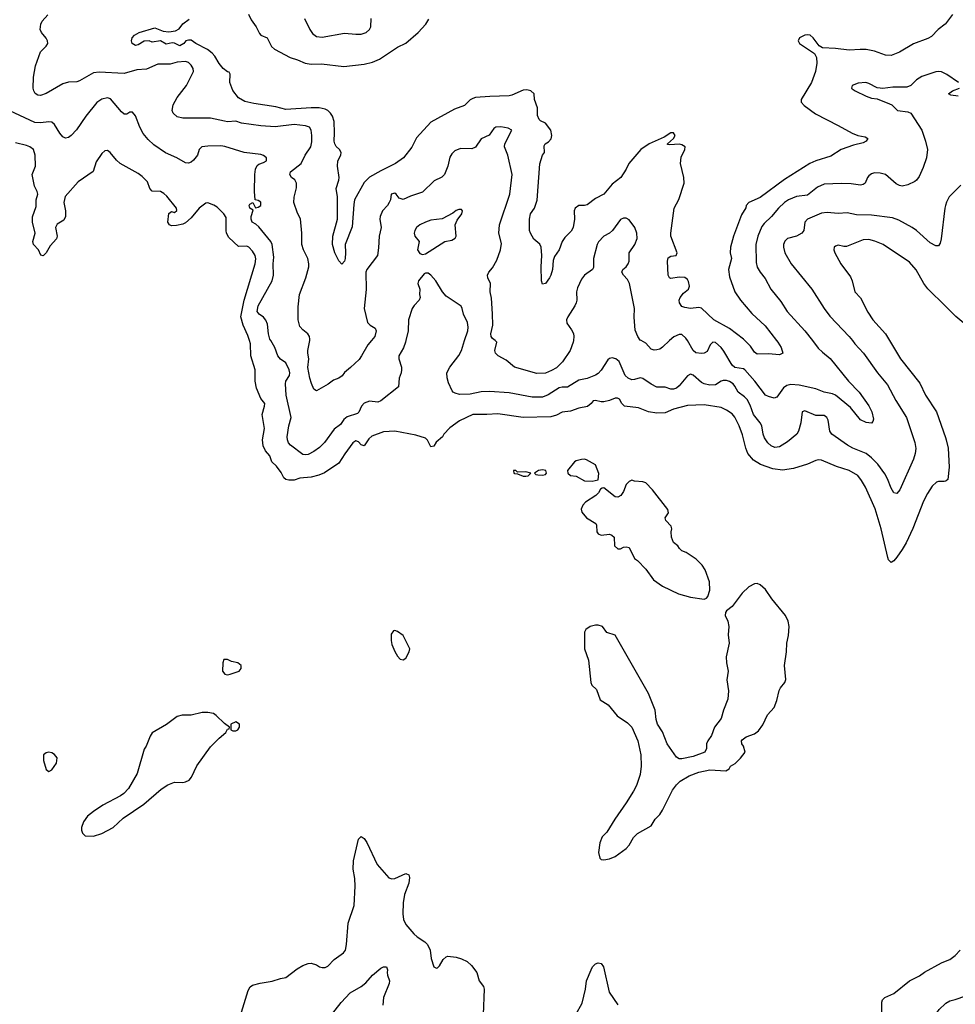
# Model space of a CAD drawing. Header units: inches. Extents: x 1771504 to 1971212, y 471788 to 643615.
# Tile 101 of 256: x 1873361 to 1880070, y 525242 to 532301. Entities that reach past the tile are written whole.
import ezdxf

# ---------------------------------------------------------------- set-up
doc = ezdxf.new("R2010")
doc.units = ezdxf.units.IN
doc.header["$MEASUREMENT"] = 0
for name, color, linetype in [('B8572', 7, 'Continuous'), ('B8573', 7, 'Continuous'), ('B8582', 7, 'Continuous'), ('B8583', 7, 'Continuous')]:
    doc.layers.add(name, color=color, linetype=linetype)

msp = doc.modelspace()

# ---------------------------------------------------------------- linework, layer by layer
at = {"layer": 'B8572', "color": 5}
for points, elevation in [([(1880000, 528993.1), (1879990.3, 528989.7), (1879950, 528991.1), (1879934.8, 528985.2), (1879904.5, 528955.5), (1879870, 528904.2), (1879841.1, 528850), (1879766.5, 528653.5), (1879716.5, 528550), (1879690, 528503), (1879650, 528447.6), (1879630, 528422), (1879610, 528409.3), (1879590, 528429), (1879585, 528445), (1879539.2, 528650), (1879494.7, 528794.7), (1879424.8, 528950), (1879397.9, 528997.9), (1879370, 529032.9), (1879310, 529067.9), (1879218.6, 529098.6), (1879110, 529142.7), (1879090, 529144.7), (1879070, 529140.4), (1879010, 529114.5), (1878910, 529083.7), (1878830, 529072.2), (1878761.1, 529081.1), (1878673.2, 529113.2), (1878622.6, 529142.6), (1878583.2, 529190), (1878568.2, 529230), (1878544.5, 529324.5), (1878520.8, 529390), (1878490, 529451.3), (1878470, 529474.7), (1878430, 529501.6), (1878390, 529519.7), (1878270, 529539.3), (1878150, 529535.6), (1878050, 529507.9), (1877990, 529481.7), (1877930, 529480.2), (1877870, 529488.9), (1877798.5, 529518.5), (1877697.2, 529530), (1877677.4, 529550), (1877661, 529581), (1877648.3, 529588.3), (1877630, 529586.6), (1877590, 529569.8), (1877550, 529561.2), (1877530, 529560.9), (1877490, 529571.1), (1877472.5, 529567.5), (1877459.3, 529550), (1877431.7, 529528.3), (1877370, 529516.3), (1877310, 529494.6), (1877250, 529487), (1877210, 529465.2), (1877170, 529452.8), (1876970, 529449.9), (1876790, 529475.9), (1876709.8, 529469.8), (1876610, 529469.7), (1876515.6, 529424.4), (1876445.8, 529374.2), (1876403.1, 529330), (1876393.4, 529310), (1876348.3, 529271.7), (1876330, 529243.7), (1876310, 529238), (1876286, 529286), (1876270, 529301.1), (1876202.2, 529322.2), (1876050.9, 529350.9), (1875970, 529345.8), (1875884.9, 529315.1), (1875864.2, 529295.8), (1875830, 529246.9), (1875810, 529253), (1875790, 529275.1), (1875770, 529281.6), (1875763, 529277), (1875750, 529267), (1875692, 529188), (1875650, 529121.1), (1875547.1, 529052.9), (1875505.4, 529034.6), (1875450, 529022), (1875370, 529014.7), (1875330, 529000.6), (1875290, 529000.5), (1875270, 529004.5), (1875255.3, 529015.3), (1875234.8, 529054.8), (1875201.1, 529101.1), (1875169.8, 529130), (1875154.1, 529174.1), (1875122.2, 529210), (1875105.6, 529245.6), (1875102.3, 529290), (1875115, 529370), (1875099.5, 529470), (1875117, 529530), (1875117.7, 529550), (1875090, 529584.5), (1875058.6, 529658.6), (1875049.6, 529710), (1875048.7, 529790), (1875017.5, 529890), (1875016.7, 529976.7), (1875008.8, 530000)], 480), ([(1876128.9, 530000), (1876126.5, 529990), (1876112.7, 529947.3), (1876080.3, 529890), (1876079, 529870), (1876098, 529810), (1876099.5, 529790), (1876097.1, 529770), (1876082, 529730), (1876077, 529670), (1875950, 529567.9), (1875930, 529559.8), (1875870, 529567.1), (1875830, 529550.7), (1875812.1, 529530), (1875792.3, 529487.7), (1875782.2, 529477.8), (1875710, 529454.5), (1875684.7, 529435.3), (1875660.3, 529399.7), (1875615, 529365), (1875547.1, 529270), (1875510, 529234.2), (1875470, 529205.1), (1875430, 529184.7), (1875410, 529180.5), (1875390, 529184.2), (1875302.6, 529250), (1875287.5, 529267.5), (1875280.2, 529290), (1875279.1, 529310), (1875289.9, 529390), (1875306.2, 529450), (1875272.2, 529610), (1875267.3, 529690), (1875270, 529710.3), (1875295.3, 529750), (1875296.8, 529770), (1875292.2, 529790), (1875270, 529840.5), (1875230, 529867.6), (1875210.8, 529890.8), (1875189.2, 529950), (1875160.4, 530000)], 460), ([(1875882.3, 530000), (1875858, 529970), (1875812.8, 529890), (1875794.4, 529865.6), (1875733.7, 529806.3), (1875690, 529771.6), (1875673.4, 529746.6), (1875648.9, 529731.1), (1875610, 529717.6), (1875572.9, 529687.1), (1875490, 529639.5), (1875470, 529653.2), (1875452.9, 529692.9), (1875441.1, 529730), (1875427, 529807), (1875435, 529870), (1875426, 529910), (1875426.4, 529930), (1875440.1, 530000)], 440), ([(1879332.1, 530000), (1879350, 529977), (1879411.6, 529910), (1879512.8, 529770), (1879583.6, 529683.6), (1879644.4, 529570), (1879719, 529450), (1879780.9, 529270), (1879787.5, 529227.5), (1879782, 529190), (1879769.1, 529150), (1879673.1, 528930), (1879650, 528904.5), (1879629.8, 528909.8), (1879610, 528942.7), (1879584.2, 529010), (1879564.9, 529044.9), (1879513.4, 529113.4), (1879470, 529158.7), (1879430, 529190.8), (1879334, 529230), (1879297.6, 529250), (1879185.4, 529330), (1879169.8, 529350), (1879157.4, 529430), (1879148.1, 529448.1), (1879130, 529463.1), (1879070, 529463.5), (1878990, 529496.3), (1878971, 529490), (1878962.4, 529410), (1878946, 529350), (1878933.7, 529330), (1878866, 529274), (1878810, 529238.2), (1878774.8, 529234.8), (1878750, 529244.7), (1878726.3, 529266.3), (1878702.7, 529302.7), (1878691.7, 529330), (1878682.3, 529390), (1878670.8, 529410.8), (1878623.7, 529470), (1878597.8, 529537.8), (1878577.1, 529577.1), (1878557.6, 529597.6), (1878512.7, 529630), (1878490, 529674), (1878476.8, 529690), (1878450, 529707), (1878430, 529713.3), (1878405.3, 529714.7), (1878390, 529709.8), (1878350, 529684.1), (1878310, 529680.3), (1878270, 529689.8), (1878250, 529700.3), (1878190, 529753.6), (1878170, 529759.7), (1878150, 529748), (1878090, 529677.2), (1878070, 529660.4), (1878050, 529651.1), (1878030, 529651.5), (1877990, 529666.3), (1877930, 529667), (1877890, 529687.7), (1877830, 529728.7), (1877810, 529732.4), (1877770, 529721.2), (1877750, 529720.2), (1877723.8, 529730), (1877703.2, 529750), (1877660.4, 529850), (1877636.2, 529870), (1877610, 529876.4), (1877590, 529873), (1877577.5, 529862.5), (1877530, 529787.8), (1877510, 529764.7), (1877490, 529752.8), (1877429.6, 529729.6), (1877370, 529716), (1877290, 529666.5), (1877250, 529666.4), (1877230, 529661.2), (1877150, 529612), (1877110, 529595.2), (1877034.5, 529594.5), (1876870, 529625.6), (1876730, 529635.9), (1876670, 529632.9), (1876590, 529617), (1876514.3, 529614.3), (1876482.9, 529622.9), (1876469.5, 529630), (1876461, 529641), (1876436.4, 529696.4), (1876426.5, 529733.5), (1876424.7, 529770), (1876446, 529810), (1876510, 529892.7), (1876528.5, 529930), (1876551.1, 530000)], 460), ([(1877331.3, 530000), (1877330.2, 529989.8), (1877309.1, 529930), (1877253.1, 529846.9), (1877210, 529805.5), (1877175.1, 529784.9), (1877130, 529767.6), (1877070, 529765.3), (1876908.7, 529810), (1876850, 529859.3), (1876792, 529890), (1876773.6, 529910), (1876768.3, 529930), (1876783, 529990), (1876769.8, 530000)], 440), ([(1878021.6, 530000), (1877970, 529953), (1877950, 529939.7), (1877930, 529934.3), (1877910, 529932.8), (1877890, 529939.7), (1877850, 529981.3), (1877816.5, 530000)], 440), ([(1879045.1, 530000), (1879086.7, 529946.7), (1879116.5, 529916.5), (1879172.1, 529872.1), (1879304.6, 529710), (1879380.8, 529630), (1879450, 529532), (1879470.2, 529490), (1879483.4, 529436.6), (1879479, 529421), (1879470, 529409.4), (1879430, 529413.3), (1879390, 529431.5), (1879319.5, 529519.5), (1879210, 529609.8), (1879190, 529619.5), (1879130, 529631.6), (1879070, 529655.3), (1878950, 529680.5), (1878890, 529684.7), (1878862.4, 529677.6), (1878839, 529661), (1878790, 529593.6), (1878770, 529588.2), (1878730, 529598.5), (1878710, 529609.8), (1878632.4, 529710), (1878560.7, 529790), (1878550, 529797.9), (1878490, 529806.5), (1878470, 529824.3), (1878410, 529924.7), (1878390, 529951.2), (1878350, 529986), (1878330, 529989.7), (1878310.9, 529969.1), (1878290, 529921.6), (1878270, 529909.7), (1878250, 529907.2), (1878210, 529912.8), (1878190, 529929.7), (1878148.3, 530000)], 440), ([(1878788.7, 530000), (1878796.5, 529990), (1878822, 529950), (1878834, 529910), (1878810, 529897.6), (1878730, 529905.4), (1878650, 529902.2), (1878630, 529918), (1878601, 529961), (1878561.3, 530000)], 420), ([(1879599.2, 530000), (1879677.8, 529870), (1879815.8, 529695.8), (1879856.1, 529610), (1879934.9, 529490), (1880000, 529304.9)], 480), ([(1874950, 525184.9), (1875000.1, 525339.9), (1875013.4, 525366.6), (1875030, 525379.1), (1875086, 525394), (1875170, 525407.8), (1875230, 525427.6), (1875270, 525434.9), (1875350, 525497), (1875390, 525519.3), (1875430, 525534.8), (1875450, 525536), (1875490, 525524), (1875510, 525510.8), (1875530, 525505.5), (1875550, 525506), (1875570, 525516.4), (1875616.4, 525563.6), (1875683.5, 525610), (1875695.9, 525630), (1875703.1, 525670), (1875715.9, 525824.1), (1875758.5, 525950), (1875767.1, 526090), (1875763.6, 526143.6), (1875752.1, 526210), (1875754, 526270), (1875790, 526424.7), (1875810, 526446), (1875830, 526431), (1875850, 526402.8), (1875923.7, 526243.7), (1876008.5, 526148.5), (1876030, 526141.7), (1876050, 526144.2), (1876130, 526180.7), (1876150.4, 526170.4), (1876155.5, 526150), (1876152.2, 526110), (1876120.9, 526030), (1876111, 525970), (1876108.3, 525890), (1876113.6, 525850), (1876130, 525814.9), (1876186.9, 525746.9), (1876210, 525724.6), (1876266, 525690), (1876284.9, 525670), (1876303.7, 525630), (1876310.5, 525570), (1876330, 525511.3), (1876350, 525501), (1876356, 525504), (1876370, 525518), (1876397.5, 525562.5), (1876418, 525582), (1876430, 525586), (1876490, 525578.8), (1876530, 525567.3), (1876568.5, 525548.5), (1876599.9, 525519.9), (1876638, 525470), (1876655.5, 525410), (1876685.5, 525370), (1876692.4, 525350), (1876683.1, 525170)], 480), ([(1875570, 525133.4), (1875666.3, 525253.7), (1875730, 525323.1), (1875809.3, 525370), (1875843.6, 525396.4), (1875890, 525450.5), (1875950, 525501), (1875970, 525511), (1875990, 525510.8), (1875998, 525490), (1875994.9, 525470), (1875998.4, 525450), (1876011.5, 525410), (1876010.3, 525390), (1875970.1, 525289.9), (1875963.6, 525236.4)], 460), ([(1877348.9, 525170), (1877394.4, 525250), (1877418.7, 525350), (1877424.7, 525410), (1877457.7, 525490), (1877469, 525511), (1877490, 525532.9), (1877510, 525539.6), (1877530, 525534.3), (1877547.9, 525510), (1877587.4, 525330), (1877650, 525238)], 480), ([(1879544.8, 525090), (1879542.2, 525257.8), (1879546.9, 525273.1), (1879564.5, 525290), (1879630, 525320.3), (1879740.9, 525410), (1879813.1, 525446.9), (1879850, 525472), (1879970, 525538.9), (1880000, 525550.9)], 480), ([(1880000, 524316.4), (1879992.6, 524370), (1879996.9, 524410), (1879993.5, 524433.5), (1879976.2, 524476.2), (1879964.4, 524550), (1879921.1, 524630), (1879898.3, 524730), (1879873.3, 524790), (1879863.1, 524830), (1879855.8, 524910), (1879882, 525050), (1879903.3, 525116.7), (1879938.4, 525181.6), (1879955.3, 525204.7), (1880000, 525248.1)], 460)]:
    msp.add_lwpolyline(points, dxfattribs=dict(at, elevation=elevation))
at = {"layer": 'B8572', "color": 5, "elevation": 520}
for points in [[(1877410, 529149.7), (1877390, 529148.4), (1877350, 529137.7), (1877338.4, 529130), (1877289.1, 529070), (1877290.7, 529050), (1877310, 529033.4), (1877350, 529028), (1877410, 528994), (1877466.3, 528993.7), (1877510, 529002), (1877513.4, 529046.6), (1877490, 529109.5), (1877425.2, 529145.2)], [(1876918, 529070), (1876902, 529070), (1876904.7, 529050), (1876910, 529047.3), (1876930, 529046), (1876970, 529027.7), (1876990, 529027.3), (1877006, 529030), (1877026, 529050), (1876990, 529059), (1876930, 529058)], [(1877110, 529074), (1877082, 529070), (1877052, 529050), (1877061, 529041), (1877076.9, 529036.9), (1877110, 529036), (1877130, 529041), (1877137.2, 529050), (1877132.7, 529070)], [(1877750, 528999.3), (1877730, 528989.4), (1877710, 528969.2), (1877690, 528919), (1877670.7, 528890), (1877650, 528879), (1877630, 528881.2), (1877550, 528944), (1877538, 528942), (1877525.4, 528934.6), (1877512, 528910), (1877492, 528890), (1877418, 528842), (1877398.5, 528821.5), (1877387.1, 528792.9), (1877391, 528770), (1877424.7, 528730), (1877491, 528690), (1877495.9, 528675.9), (1877498.4, 528630), (1877510, 528615.5), (1877530, 528605.7), (1877590, 528613), (1877606, 528606), (1877622.8, 528590), (1877626, 528530), (1877650, 528507.7), (1877670, 528507.7), (1877690, 528518.8), (1877710, 528522.8), (1877730, 528516), (1877770, 528438), (1877790, 528424.7), (1877850, 528362), (1877904.5, 528284.5), (1877970, 528240.7), (1878085.7, 528185.7), (1878170, 528161.6), (1878270, 528147.3), (1878286, 528154), (1878295.1, 528164.9), (1878309.3, 528210.7), (1878306.6, 528270), (1878276.6, 528356.6), (1878255.6, 528390), (1878212.7, 528432.7), (1878140.3, 528480.3), (1878110, 528492), (1878092, 528510), (1878081.2, 528530), (1878050, 528554), (1878035.1, 528590), (1878032.3, 528630), (1878037, 528650), (1878032, 528670), (1877995.1, 528710), (1877989.3, 528730), (1878014, 528766), (1878007.6, 528790), (1877899.6, 528930), (1877850, 528980.7), (1877830, 528987), (1877770, 528992.3)], [(1878650, 528259.3), (1878630, 528257.2), (1878590, 528236), (1878542, 528190), (1878470, 528094), (1878430, 528062.7), (1878422.4, 528050), (1878420.4, 528030), (1878438, 527990), (1878444.9, 527950), (1878441.6, 527890), (1878448, 527830), (1878427.9, 527732.1), (1878430.3, 527690), (1878441.3, 527630), (1878430.9, 527569.1), (1878442.4, 527490), (1878439.1, 527430), (1878408.2, 527351.8), (1878390.5, 527290), (1878344, 527230), (1878321, 527170), (1878294.8, 527130), (1878286.8, 527110), (1878284.7, 527075.3), (1878274, 527050), (1878190, 527019), (1878110, 527001.2), (1878090, 527002.7), (1878070, 527014), (1878004, 527110), (1877970, 527195.3), (1877935.3, 527250), (1877924.7, 527284.7), (1877918, 527350), (1877869.6, 527470), (1877630, 527889), (1877570, 527908.7), (1877539, 527950), (1877510, 527960.9), (1877490, 527960.9), (1877452, 527950), (1877421, 527930), (1877410.8, 527909.2), (1877410.8, 527790), (1877439.1, 527710), (1877457, 527550), (1877463.8, 527530), (1877498, 527498), (1877524.4, 527424.4), (1877580.7, 527390), (1877646, 527310), (1877719.5, 527259.5), (1877750.7, 527230), (1877793.4, 527130), (1877814.9, 527030), (1877816.4, 526950), (1877810.4, 526890), (1877783, 526810), (1877763, 526770), (1877710, 526686), (1877628, 526570), (1877570, 526477.2), (1877538, 526442), (1877519.9, 526400.1), (1877510.4, 526330.4), (1877520.7, 526290), (1877530, 526280.7), (1877550, 526278), (1877590, 526283.8), (1877630, 526301.6), (1877710, 526358.4), (1877730, 526382.4), (1877762.7, 526437.3), (1877790, 526466.2), (1877890, 526520.5), (1877918.4, 526570), (1877950, 526603.1), (1877970, 526634), (1878042.1, 526777.9), (1878070, 526816.4), (1878097.8, 526842.2), (1878160.3, 526879.7), (1878230, 526907.4), (1878310, 526922), (1878424, 526916), (1878448, 526930), (1878458, 526950), (1878492.3, 526967.7), (1878530, 527006.8), (1878562, 527050), (1878551.5, 527091.5), (1878539.3, 527110), (1878537.2, 527130), (1878542, 527138), (1878570, 527160.5), (1878630, 527181.3), (1878658, 527202), (1878690, 527245.5), (1878723.8, 527316.2), (1878770, 527370.7), (1878790, 527420.7), (1878807.9, 527492.1), (1878816.4, 527510), (1878847.2, 527550), (1878853.8, 527570), (1878845.1, 527670), (1878860.4, 527770), (1878861.7, 527830), (1878874.2, 527885.8), (1878878.9, 527950), (1878871.5, 527990), (1878853, 528030), (1878754.7, 528150), (1878710, 528215.1), (1878670, 528249.4)], [(1876050, 527922), (1876041, 527919), (1876024.9, 527895.1), (1876024, 527850), (1876030, 527822), (1876050, 527771.3), (1876070, 527738), (1876090, 527716), (1876110, 527711), (1876130, 527724.7), (1876154, 527770), (1876157.2, 527790), (1876149.2, 527810), (1876110, 527885.2), (1876070, 527914)], [(1874825.4, 527714.6), (1874818, 527690), (1874814.8, 527630), (1874832, 527610), (1874850, 527604.9), (1874870, 527608), (1874935.3, 527630), (1874948, 527650), (1874948, 527670), (1874926, 527690), (1874880.2, 527700.2), (1874850, 527713.2)], [(1874710, 527334.5), (1874670, 527334.5), (1874590, 527315.1), (1874524.5, 527315.5), (1874490, 527305.2), (1874412.5, 527247.5), (1874310.8, 527189.2), (1874295.3, 527164.7), (1874267.9, 527092.1), (1874254, 527070), (1874203.4, 526896.6), (1874142, 526790), (1874107, 526753), (1874083.7, 526736.3), (1873957.3, 526670), (1873890, 526625.1), (1873848, 526590), (1873818, 526550), (1873803, 526510), (1873803, 526490), (1873810.6, 526470), (1873830.4, 526450.4), (1873890, 526447), (1873950, 526465.7), (1874030.8, 526509.2), (1874102.4, 526577.6), (1874250, 526677.1), (1874374.9, 526785.1), (1874424, 526816), (1874470, 526833.6), (1874530, 526832.6), (1874550, 526836.6), (1874575.3, 526850), (1874593.3, 526870), (1874630, 526950.7), (1874730, 527087.7), (1874790, 527150.6), (1874838, 527190), (1874850, 527214), (1874862, 527218), (1874866, 527230), (1874830, 527254), (1874770, 527312.7), (1874750, 527326)], [(1874910, 527268), (1874874, 527250), (1874874, 527210), (1874890, 527202), (1874910, 527202), (1874926, 527210), (1874938, 527230), (1874938, 527250)], [(1873570, 527049), (1873550, 527044), (1873531.3, 527030), (1873530.8, 526990), (1873550, 526924.7), (1873570, 526911.3), (1873590, 526922.8), (1873623.7, 526970), (1873629, 527010), (1873610, 527034), (1873590, 527045.2)]]:
    msp.add_lwpolyline(points, close=True, dxfattribs=at)
at = {"layer": 'B8573', "color": 5}
for points, elevation in [([(1875440.1, 530000), (1875442, 530010), (1875439.7, 530030), (1875426, 530050), (1875390, 530077.2), (1875370, 530102), (1875357.6, 530150), (1875356.5, 530243.5), (1875366, 530330), (1875412.9, 530450), (1875434.8, 530530), (1875435, 530550), (1875426.4, 530590), (1875396.9, 530650), (1875383.5, 530690), (1875382.8, 530770), (1875374.5, 530874.5), (1875353.3, 530913.3), (1875326, 530990), (1875328, 531028), (1875344.7, 531095.3), (1875345.7, 531130), (1875333.9, 531153.9), (1875309.4, 531170), (1875297, 531190), (1875303.6, 531210), (1875379.1, 531270), (1875406.6, 531330), (1875448, 531390), (1875455.5, 531424.5), (1875455.9, 531470), (1875449.8, 531510), (1875438.3, 531530), (1875410, 531539.6), (1875330, 531549.9), (1875193.2, 531533.2), (1875090, 531539.8), (1874950, 531560.3), (1874910, 531574.5), (1874850, 531569.8), (1874830, 531572.7), (1874730, 531595.3), (1874530, 531595.1), (1874490, 531603.9), (1874460.4, 531630), (1874453.7, 531650), (1874460.9, 531690), (1874490, 531743.1), (1874557.6, 531830), (1874607.8, 531930), (1874604.1, 531950), (1874590, 531975.8), (1874570, 531994.7), (1874550, 532002.2), (1874490, 531996), (1874438.9, 531981.1), (1874350, 531981.4), (1874270, 531946.6), (1874199.6, 531940.4), (1874110, 531916.2), (1873930, 531924.8), (1873890, 531920.3), (1873790, 531862), (1873770, 531855.1), (1873710, 531854), (1873670, 531841.6), (1873550, 531771.3), (1873510, 531757.4), (1873490, 531760.5), (1873471.2, 531771.2), (1873461.3, 531790), (1873457.7, 531810), (1873458.5, 531890), (1873473.2, 531970), (1873509.2, 532070.8), (1873549.8, 532110.2), (1873562.7, 532130), (1873560.3, 532150), (1873550, 532169.6), (1873517.4, 532210), (1873508.4, 532230), (1873511.1, 532268.9), (1873522.4, 532290), (1873563.1, 532336.9)], 440), ([(1875001.2, 532341.2), (1875020.4, 532300.4), (1875056.5, 532250), (1875081.2, 532201.2), (1875090.3, 532190.3), (1875135.5, 532170), (1875167.4, 532110), (1875188.9, 532088.9), (1875299.1, 532030), (1875353.3, 532013.3), (1875407.7, 531990), (1875450, 531982), (1875525.1, 531985.1), (1875684.8, 531964.8), (1875830, 531981.5), (1875890, 531996.1), (1875940.9, 532019.1), (1876070, 532103.1), (1876130, 532133.7), (1876217.7, 532210), (1876272, 532268), (1876294.3, 532305.7)], 420), ([(1878561.3, 530000), (1878550.6, 530010.6), (1878450, 530086.8), (1878338.5, 530150), (1878250, 530233.1), (1878230, 530236.8), (1878171.2, 530231.2), (1878130, 530237.6), (1878110, 530245.1), (1878091.8, 530270), (1878089.7, 530290), (1878096.9, 530310), (1878120.3, 530339.7), (1878155.6, 530370), (1878163.6, 530390), (1878155.8, 530424.2), (1878150, 530437.4), (1878130, 530453.8), (1878090, 530455.4), (1878030, 530444.7), (1878019.3, 530450), (1878009.7, 530470), (1878006.9, 530570), (1878010, 530593), (1878030, 530606.4), (1878069.2, 530610.8), (1878075.1, 530630), (1878030, 530749.2), (1878028.8, 530770), (1878054.4, 530950), (1878087.7, 531012.3), (1878124.9, 531130), (1878123.7, 531170), (1878098.5, 531270), (1878105.2, 531314.8), (1878129.7, 531370), (1878131.8, 531390), (1878110, 531404.7), (1878090, 531408.3), (1878023.6, 531403.6), (1878006.6, 531406.6), (1878005.2, 531410), (1878049.3, 531450), (1878060.9, 531470), (1878049.4, 531489.4), (1878030, 531489.6), (1877981, 531459), (1877874.9, 531410), (1877814.9, 531370), (1877729.1, 531270.9), (1877710.2, 531230), (1877671.7, 531170), (1877610, 531121.3), (1877550, 531051.3), (1877490, 531019.7), (1877430, 530973), (1877410, 530968.2), (1877370, 530968.4), (1877342.8, 530950), (1877336.1, 530930), (1877338, 530870), (1877328.9, 530810), (1877314.7, 530785.3), (1877270, 530738.4), (1877250.4, 530710), (1877229.2, 530650.8), (1877195.9, 530604.1), (1877186.4, 530573.6), (1877180.2, 530510), (1877170.1, 530469.9), (1877159.5, 530450), (1877130, 530409.4), (1877110, 530404), (1877102, 530430), (1877100.5, 530530), (1877105.8, 530610), (1877099.2, 530670), (1877090, 530691.3), (1877048.3, 530728.3), (1877024.1, 530770), (1877017.4, 530790), (1877015.4, 530870), (1877023.9, 530910), (1877051.7, 530950), (1877071.7, 531008.3), (1877091.3, 531268.7), (1877109.6, 531330.4), (1877125.2, 531350), (1877122.7, 531397.3), (1877128.7, 531410), (1877153.6, 531426.4), (1877172.7, 531447.3), (1877177.2, 531470), (1877170, 531509.3), (1877130, 531558.2), (1877094.9, 531574.9), (1877085, 531585), (1877073.9, 531613.9), (1877073.1, 531670), (1877051.2, 531730), (1877049.8, 531769.8), (1877025.6, 531790), (1876997, 531797), (1876970, 531795.4), (1876890, 531758.9), (1876870, 531754), (1876730.9, 531750.9), (1876630, 531742.5), (1876610, 531736.8), (1876590, 531725.4), (1876550, 531684.7), (1876479.4, 531660.6), (1876310, 531566), (1876207, 531453), (1876172.3, 531387.7), (1876112.2, 531310), (1876055.3, 531270), (1875950, 531218.5), (1875870, 531172.3), (1875830, 531133.5), (1875762.5, 531010), (1875756.2, 530976.2), (1875745.2, 530814.8), (1875694.4, 530690), (1875697.7, 530630), (1875693.8, 530590), (1875690, 530569.4), (1875670, 530547.3), (1875650, 530571.3), (1875619.8, 530630), (1875602.8, 530690), (1875605.6, 530750), (1875638.5, 530870), (1875640.4, 531030), (1875629.7, 531090), (1875649, 531150), (1875650.8, 531170), (1875640.4, 531250), (1875641, 531290), (1875663.5, 531330), (1875665.7, 531350), (1875653.5, 531370), (1875631, 531391), (1875620.5, 531410), (1875615.8, 531430), (1875619.2, 531490), (1875616.2, 531570), (1875603.2, 531610), (1875590, 531630.8), (1875569.9, 531649.9), (1875550, 531659.9), (1875508.9, 531668.9), (1875450, 531669.5), (1875270, 531657.5), (1875196.3, 531676.3), (1875039, 531699), (1874974.4, 531714.4), (1874930, 531740.4), (1874890, 531794), (1874867.8, 531850), (1874869.6, 531909.6), (1874863.7, 531923.7), (1874850, 531927.6), (1874819.6, 531950), (1874790, 531987.6), (1874759.3, 532039.3), (1874740.3, 532060.3), (1874706.3, 532086.3), (1874624, 532130), (1874590, 532155.3), (1874570, 532155.3), (1874551, 532149), (1874538, 532130), (1874510, 532112.7), (1874470, 532132.7), (1874454.8, 532134.8), (1874410, 532126), (1874369.4, 532149.4), (1874310, 532140.9), (1874290, 532149.5), (1874252.8, 532147.2), (1874210, 532121.2), (1874190, 532117.2), (1874166, 532130), (1874162.7, 532150), (1874166, 532170), (1874182.7, 532190), (1874217.2, 532210), (1874330, 532243.8), (1874390, 532218.7), (1874430, 532214), (1874478.7, 532221.3), (1874504.6, 532235.4), (1874529.8, 532270.2), (1874575.3, 532304.7)], 420), ([(1875403.1, 532310), (1875441.1, 532230), (1875461, 532201), (1875490, 532180.8), (1875530, 532175), (1875690, 532204), (1875770, 532196.1), (1875810, 532196.9), (1875845.1, 532210), (1875869.8, 532230.2), (1875877.6, 532250), (1875881.6, 532310)], 440), ([(1880000, 532272.1), (1879998.4, 532270), (1879948.2, 532230), (1879899.7, 532180.3), (1879874, 532166), (1879770, 532127.2), (1879670, 532068.5), (1879610, 532045.1), (1879570, 532047.4), (1879490, 532075), (1879430, 532086.4), (1879388.5, 532088.5), (1879310, 532082.2), (1879210, 532094.5), (1879118.7, 532098.7), (1879092.8, 532112.8), (1879051.6, 532170), (1879030, 532189.6), (1879010, 532192.8), (1878990, 532189.7), (1878953, 532170), (1878943.1, 532150), (1878945.1, 532145.1), (1878953, 532130), (1879059.2, 532059.2), (1879074.4, 532030), (1879076.5, 531990), (1879067.6, 531930), (1879039.5, 531850), (1878964.6, 531730), (1878965.3, 531710), (1878985.3, 531685.3), (1879067.2, 531627.2), (1879230, 531543.6), (1879330, 531486.5), (1879370, 531471.6), (1879422.4, 531462.4), (1879442.8, 531450), (1879431, 531430), (1879410, 531418.4), (1879339.2, 531400.8), (1879250.3, 531369.7), (1879176.3, 531323.7), (1879070, 531289.9), (1879025.6, 531270), (1878844.6, 531155.4), (1878670, 531026.6), (1878590.4, 530989.6), (1878570.4, 530969.6), (1878567, 530953), (1878537.5, 530902.5), (1878479.3, 530750), (1878458.9, 530670), (1878455, 530630), (1878464.7, 530590), (1878444.3, 530510), (1878450, 530456.3), (1878490.1, 530350), (1878529.7, 530289.7), (1878610, 530195.3), (1878706.1, 530106.1), (1878788.7, 530000)], 420), ([(1880000, 531912.1), (1879970, 531926.6), (1879950, 531929.5), (1879930, 531927.3), (1879830, 531892.6), (1879791.2, 531868.8), (1879751.7, 531828.3), (1879722.3, 531817.7), (1879622.6, 531817.4), (1879550, 531808), (1879530, 531809.6), (1879510, 531813.3), (1879450, 531844.7), (1879428.9, 531851.1), (1879373.8, 531846.2), (1879331, 531830), (1879324.9, 531810), (1879330, 531804.9), (1879351, 531790), (1879430, 531752.2), (1879470, 531738), (1879510, 531732.9), (1879598.3, 531698.3), (1879614.8, 531690), (1879656, 531650), (1879730, 531640.4), (1879751.9, 531631.9), (1879829.2, 531509.2), (1879856.9, 531430), (1879870.3, 531370), (1879864, 531310), (1879839.5, 531240.5), (1879810, 531176.2), (1879792.8, 531150), (1879778.9, 531141.1), (1879730, 531117), (1879688.5, 531108.5), (1879670, 531111.9), (1879645.3, 531125.3), (1879570, 531191.3), (1879530, 531200.9), (1879490, 531202), (1879470, 531196.8), (1879450, 531182.4), (1879440.3, 531170), (1879423.8, 531130), (1879410, 531118.7), (1879390, 531114.3), (1879323.8, 531123.8), (1879254.4, 531125.6), (1879130, 531121.5), (1879080.6, 531099.4), (1879010, 531043.5), (1878930, 531032.7), (1878874, 531010), (1878844.2, 530990), (1878801.7, 530950), (1878751.7, 530890), (1878699.1, 530840.9), (1878682.8, 530817.2), (1878652.7, 530750), (1878640.2, 530690), (1878641, 530561), (1878650, 530527), (1878670, 530492), (1878705.3, 530445.3), (1878746.7, 530370), (1878819.6, 530279.6), (1878864.6, 530210), (1878990, 530070.3), (1879045.1, 530000)], 440), ([(1875160.4, 530000), (1875154.7, 530010), (1875144.9, 530050), (1875137.3, 530117.3), (1875126.5, 530146.5), (1875110, 530167.2), (1875077.3, 530190), (1875063.9, 530210), (1875071.1, 530250), (1875171.9, 530428.1), (1875180.1, 530470), (1875177.7, 530550), (1875182.6, 530597.4), (1875171.4, 530690), (1875161.7, 530710), (1875075.9, 530815.9), (1875055.1, 530835.1), (1875028.2, 530850), (1875020.2, 530870), (1875019.4, 530890), (1875035.3, 530935.3), (1875010, 530949), (1875006, 530970), (1875010, 530978), (1875031.6, 530991.6), (1875052.7, 530952.7), (1875070, 530956), (1875088.7, 530970), (1875090, 530993.2), (1875070, 531004), (1875048.4, 531008.4), (1875043.5, 531070), (1875045.8, 531190), (1875052.7, 531230), (1875063.9, 531256.1), (1875074.5, 531265.5), (1875110, 531277.4), (1875129.6, 531290), (1875130.8, 531310.8), (1875110, 531327.8), (1875090, 531335), (1874970, 531348.7), (1874832.3, 531392.3), (1874803.8, 531396.2), (1874710, 531395.1), (1874667.7, 531390), (1874648.4, 531370), (1874636.3, 531330), (1874606.6, 531293.4), (1874590, 531280.5), (1874570, 531273), (1874550, 531275.1), (1874487.8, 531310), (1874406.8, 531346.8), (1874323.1, 531403.1), (1874280.9, 531440.9), (1874245.8, 531485.8), (1874222.2, 531530), (1874192, 531612), (1874170, 531637.2), (1874150, 531637.2), (1874130, 531622.7), (1874110, 531624.2), (1874090, 531639.7), (1874012.8, 531732.8), (1873990, 531741.8), (1873950, 531731.9), (1873913.6, 531706.4), (1873835.3, 531610), (1873768.3, 531511.7), (1873730, 531471.6), (1873710, 531457.6), (1873690, 531451.8), (1873670, 531460.7), (1873648, 531488), (1873610.6, 531550.6), (1873590, 531566), (1873570, 531568.9), (1873510, 531561.1), (1873470, 531565), (1873290, 531646.6)], 460), ([(1876769.8, 530000), (1876750, 530015.1), (1876740.4, 530030), (1876739.8, 530050), (1876753, 530110), (1876752, 530192), (1876744.9, 530304.9), (1876734.3, 530350), (1876736.8, 530410), (1876718.7, 530450), (1876716.2, 530470), (1876725.1, 530490), (1876750, 530521.6), (1876783, 530577), (1876808.6, 530650), (1876816.2, 530696.2), (1876797.4, 530770), (1876801, 530830), (1876874.7, 531050), (1876892.1, 531190), (1876861.7, 531330), (1876837.4, 531390), (1876839.7, 531410), (1876889.2, 531510), (1876864.2, 531524.2), (1876810, 531532.9), (1876776, 531530), (1876760, 531520), (1876726.3, 531473.7), (1876670, 531446), (1876630, 531386.3), (1876603.8, 531376.2), (1876522.3, 531377.7), (1876480.1, 531359.9), (1876460.1, 531339.9), (1876445, 531315), (1876430.3, 531250), (1876407, 531190), (1876387.5, 531172.5), (1876333.2, 531146.8), (1876250, 531064.7), (1876163.7, 531036.3), (1876110, 531012.3), (1876081.2, 531021.2), (1876061.2, 531050), (1876050, 531058), (1876024.9, 531050), (1876019.1, 531010), (1876010.7, 530990), (1875999.3, 530970), (1875962.3, 530930), (1875945.3, 530890), (1875942.8, 530870), (1875952.9, 530810), (1875938, 530750), (1875934.3, 530665.7), (1875926.4, 530610), (1875850.3, 530510), (1875841.7, 530490), (1875845.9, 530365.9), (1875831.7, 530230), (1875855.3, 530130), (1875873, 530110), (1875910.4, 530090), (1875916, 530070), (1875906.5, 530030), (1875882.3, 530000)], 440), ([(1875008.8, 530000), (1874996.6, 530036.6), (1874963.1, 530110), (1874946.2, 530170), (1874971.2, 530290), (1875048.5, 530551.5), (1875053, 530587), (1875048.6, 530610), (1875030, 530641.1), (1875003.6, 530670), (1874990, 530677.6), (1874930, 530675), (1874859.3, 530739.3), (1874842.7, 530770), (1874840.1, 530790), (1874841.8, 530881.8), (1874823.9, 530910), (1874776.3, 530956.3), (1874752.4, 530972.4), (1874710, 530987.4), (1874694.8, 530985.2), (1874648.5, 530950), (1874590, 530879.6), (1874550, 530843.6), (1874530, 530834), (1874485.4, 530825.4), (1874450, 530824.2), (1874434, 530830), (1874423, 530850), (1874430, 530912), (1874450, 530924.7), (1874470, 530918), (1874488, 530932), (1874484, 530950), (1874416.1, 531036.1), (1874395.3, 531055.3), (1874370, 531069.7), (1874310, 531071.1), (1874295, 531090), (1874278.1, 531138.1), (1874238, 531178), (1874210, 531198.8), (1874080.7, 531270), (1874053.9, 531293.9), (1874010, 531349.5), (1873990, 531363.7), (1873970, 531360.9), (1873950, 531342.7), (1873910, 531281.2), (1873888, 531212), (1873780.5, 531139.5), (1873686.8, 531033.2), (1873676.1, 530990), (1873688.9, 530930), (1873688.7, 530890), (1873676.9, 530863.1), (1873630, 530834.7), (1873617, 530810), (1873630.3, 530750), (1873624.9, 530730), (1873580.2, 530679.8), (1873550, 530629.3), (1873530, 530609), (1873512.9, 530612.9), (1873494.7, 530650), (1873458.7, 530690), (1873455.1, 530710), (1873470.8, 530770), (1873452.6, 530850), (1873452.3, 530887.7), (1873479, 530961), (1873479.7, 531010), (1873489.6, 531050), (1873485.6, 531070), (1873467.9, 531107.9), (1873449.8, 531190), (1873473.2, 531250), (1873470.9, 531330.9), (1873458.7, 531370), (1873432.3, 531390), (1873410, 531399.1), (1873330, 531417.2)], 480), ([(1880000, 530969.4), (1879994.6, 530950), (1879968.9, 530731.1), (1879961.7, 530698.3), (1879950, 530679.3), (1879930, 530678.7), (1879890, 530700.4), (1879790.8, 530790), (1879761.7, 530810), (1879664, 530864), (1879619.3, 530879.3), (1879470, 530900.6), (1879361.8, 530901.8), (1879295.2, 530915.2), (1879230, 530910.9), (1879150, 530919.8), (1879110, 530914.2), (1879009.2, 530870.8), (1878990.2, 530850), (1878982.8, 530790), (1878969.3, 530770.7), (1878930, 530749.8), (1878867.4, 530732.6), (1878846.3, 530713.7), (1878838, 530690), (1878838, 530670), (1878848.5, 530628.5), (1878891.8, 530550), (1879041.1, 530370), (1879129.4, 530229.4), (1879170, 530175.3), (1879308.9, 530030), (1879332.1, 530000)], 460), ([(1877816.5, 530000), (1877810, 530003.6), (1877793.3, 530030), (1877775.1, 530075.1), (1877767.8, 530167.8), (1877768.9, 530230), (1877732.4, 530410), (1877719.3, 530439.3), (1877691, 530470), (1877678.9, 530490), (1877686.3, 530510), (1877709.9, 530530.1), (1877724.2, 530550), (1877730.8, 530570), (1877730.9, 530630), (1877771.7, 530690), (1877787.4, 530732.6), (1877785.2, 530770), (1877771.9, 530811.9), (1877730, 530865.8), (1877710, 530878.2), (1877690, 530877.2), (1877670, 530869.7), (1877611.4, 530788.6), (1877590, 530770.7), (1877550, 530748.3), (1877511.9, 530708.1), (1877502.3, 530690), (1877475.6, 530590), (1877476.5, 530523.5), (1877467.7, 530510), (1877410, 530469.7), (1877390, 530439.6), (1877361.2, 530378.8), (1877353.8, 530350), (1877355.5, 530290), (1877350.2, 530270), (1877341.8, 530250), (1877290.3, 530170), (1877282.8, 530150), (1877284.2, 530124.2), (1877317.8, 530077.8), (1877330.9, 530050.9), (1877334.7, 530030), (1877331.3, 530000)], 440), ([(1880000, 530246.8), (1879872, 530372), (1879843.5, 530410), (1879788.8, 530508.8), (1879742.5, 530562.5), (1879552.7, 530690), (1879493.6, 530713.6), (1879450, 530724.7), (1879410, 530722.6), (1879290, 530674.7), (1879270, 530675.1), (1879230, 530685.1), (1879210, 530678), (1879202, 530670), (1879199.3, 530650), (1879206.4, 530630), (1879248.4, 530550), (1879318, 530458), (1879330.3, 530430), (1879348.4, 530350), (1879390, 530308), (1879443.6, 530203.6), (1879478.3, 530150), (1879569.4, 530049.4), (1879599.2, 530000)], 480), ([(1876551.1, 530000), (1876573.8, 530070), (1876577, 530097), (1876572, 530130), (1876542.2, 530190), (1876534.7, 530230), (1876526.4, 530246.4), (1876417.7, 530317.7), (1876392.6, 530350), (1876344.4, 530430), (1876310, 530469.6), (1876290, 530484.5), (1876270, 530484.5), (1876261.7, 530478.3), (1876220.4, 530430), (1876216.4, 530410), (1876230.4, 530370), (1876228.5, 530330), (1876232.9, 530310), (1876226.3, 530290), (1876188.3, 530251.7), (1876174.2, 530230), (1876149.1, 530150), (1876145.8, 530070), (1876128.9, 530000)], 460), ([(1878148.3, 530000), (1878137.7, 530017.7), (1878110, 530045), (1878090, 530045), (1878052.1, 530027.9), (1878021.6, 530000)], 440)]:
    msp.add_lwpolyline(points, dxfattribs=dict(at, elevation=elevation))
at = {"layer": 'B8573', "color": 5, "elevation": 460}
msp.add_lwpolyline([(1876510, 530939.6), (1876490, 530933), (1876466.1, 530913.9), (1876390, 530873.3), (1876310, 530862.7), (1876270.6, 530850), (1876230.4, 530830), (1876205.3, 530810), (1876193.7, 530790), (1876190.4, 530770), (1876194.9, 530750), (1876226.4, 530710), (1876214.4, 530650), (1876230, 530625.5), (1876250, 530617.1), (1876270, 530621.6), (1876409.8, 530710.2), (1876459.7, 530720.3), (1876484.4, 530735.6), (1876491.2, 530750), (1876482.4, 530830), (1876497.4, 530862.6), (1876532.2, 530910), (1876535.6, 530930), (1876530, 530939.3)], close=True, dxfattribs=at)
at = {"layer": 'B8582', "color": 5}
for points, elevation in [([(1880000, 529304.9), (1880005.3, 529290), (1880019.7, 529230), (1880026.7, 529093.3), (1880015.3, 529004.7), (1880005.1, 528994.9), (1880000, 528993.1)], 480), ([(1880000, 525550.9), (1880030, 525563), (1880070, 525592.4), (1880106, 525630)], 480), ([(1880000, 525248.1), (1880002, 525250), (1880030, 525266.4), (1880070, 525275.3), (1880213.7, 525326.3)], 460)]:
    msp.add_lwpolyline(points, dxfattribs=dict(at, elevation=elevation))
at = {"layer": 'B8583', "color": 5}
for points, elevation in [([(1880050, 532337.2), (1880000, 532272.1)], 420), ([(1880092, 531850), (1880010, 531907.3), (1880000, 531912.1)], 440), ([(1880090, 531751.8), (1880039, 531759), (1880022, 531770), (1880048.7, 531790), (1880099, 531810)], 440), ([(1880110, 531115.1), (1880026.4, 531030), (1880006.7, 530993.3), (1880000, 530969.4)], 460), ([(1880299.3, 530000), (1880130, 530125.1), (1880074.2, 530174.2), (1880000, 530246.8)], 480)]:
    msp.add_lwpolyline(points, dxfattribs=dict(at, elevation=elevation))

doc.saveas('drawing.dxf')
